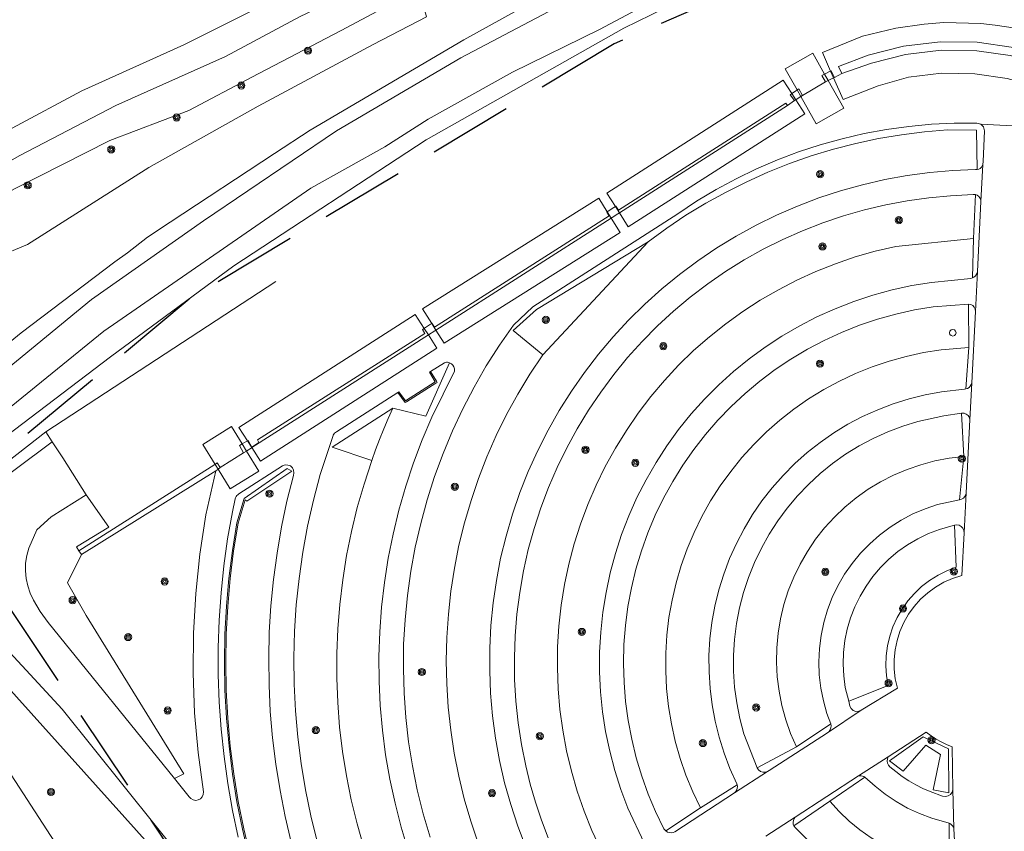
# Model space of a CAD drawing. Header units: metres. Extents: x 89872 to 94585, y 463299 to 469000.
# Tile 29 of 230: x 91009 to 91084, y 464394 to 464456. Entities that reach past the tile are written whole.
import ezdxf

# ---------------------------------------------------------------- set-up
doc = ezdxf.new("R2010")
doc.units = ezdxf.units.M
doc.linetypes.add('HIDDEN', pattern=[9.525, 6.35, -3.175])
doc.layers.get('0').update_dxf_attribs({"linetype": 'CONTINUOUS'})
for name, color, linetype, lineweight in [('B-WE-GR-BEPLANTING_CULTUUR-G', 251, 'CONTINUOUS', 13), ('B-WE-GR-BOOM-S', 251, 'CONTINUOUS', 13), ('B-WE-GR-HAAG-G', 251, 'CONTINUOUS', 13), ('B-WE-IE-TERREINAFSCHEIDING-G', 251, 'CONTINUOUS', 13), ('B-WE-IE-TERREINAFSCHEIDING_KUNSTMATIG_HEKWERK-G', 251, 'CONTINUOUS', 13), ('B-WE-OG-TOPOGRAFIE_BEBOUWING_LUIFEL-GV', 251, 'CONTINUOUS', 13), ('B-WE-OG-TOPOGRAFIE_WATER-GV', 251, 'CONTINUOUS', 13), ('B-WE-VH-VERHARDING-GV', 251, 'CONTINUOUS', 13), ('Percelen', 10, 'HIDDEN', 25)]:
    doc.layers.add(name, color=color, linetype=linetype, lineweight=lineweight)

# ---------------------------------------------------------------- blocks, each defined once
blk = doc.blocks.new('Q_BOOM')
for radius in [0.27, 0.18, 0.09]:
    blk.add_circle((0, 0), radius)

msp = doc.modelspace()

# ---------------------------------------------------------------- linework, layer by layer
at = {"layer": 'B-WE-GR-BEPLANTING_CULTUUR-G'}
for p, q in [((91081.577, 464442.398), (91081.426, 464439.085)), ((91056.817, 464438.819), (91048.85, 464430.271)), ((91081.426, 464439.085), (91081.347, 464436.088)), ((91081.043, 464434.105), (91081.072, 464430.822)), ((91081.072, 464430.822), (91080.848, 464427.692)), ((91080.527, 464425.86), (91080.692, 464422.571)), ((91002.557, 464417.712), (91011.285, 464424.445)), ((91011.285, 464424.445), (91011.772, 464423.699)), ((91080.692, 464422.571), (91080.37, 464419.307)), ((91024.132, 464421.507), (91013.992, 464415.154)), ((91024.248, 464422.091), (91024.083, 464421.987)), ((91024.248, 464422.091), (91024.463, 464421.753)), ((91014.326, 464419.677), (91016.044, 464417.245)), ((91013.992, 464415.154), (91013.789, 464415.454)), ((91068.03, 464400.615), (91070.637, 464402.353)), ((91065.076, 464399.019), (91068.03, 464400.615)), ((91060.775, 464395.997), (91063.554, 464397.739)), ((91070.566, 464396.493), (91073.22, 464398.315)), ((91067.851, 464394.631), (91070.566, 464396.493)), ((91058.157, 464394.249), (91060.775, 464395.997)), ((91079.59, 464391.637), (91079.582, 464394.838))]:
    msp.add_line(p, q, dxfattribs=at)
for points in [[(90929.475, 464373.428), (90934.879, 464380.321), (90937.834, 464383.627), (90940.485, 464386.87), (90943.708, 464390.052), (90948.108, 464395.092), (90953.889, 464400.801), (90960.887, 464407.432), (90966.705, 464412.497), (90971.716, 464417.167), (90977.32, 464421.136), (90982.06, 464425.343), (90986.378, 464429.145), (90991.794, 464433.369), (90997.752, 464437.318), (91003.291, 464439.629), (91008.91, 464442.844), (91016.127, 464446.501), (91022.095, 464448.761), (91026.853, 464451.294), (91033.609, 464454.816), (91039.477, 464457.961), (91040.077, 464455.855)], [(91007.59, 464437.672), (91009.899, 464438.621), (91019.065, 464444.441), (91027.347, 464449.096), (91036.035, 464453.756), (91040.077, 464455.855)], [(91081.705, 464444.292), (91081.66, 464447.267), (91079.461, 464447.297), (91077.715, 464447.149), (91075.977, 464446.928), (91074.25, 464446.633), (91072.536, 464446.267), (91070.84, 464445.828), (91069.163, 464445.319), (91067.51, 464444.739), (91065.882, 464444.09), (91064.283, 464443.373), (91062.716, 464442.59), (91061.183, 464441.741), (91059.687, 464440.829), (91058.231, 464439.854), (91056.817, 464438.819)], [(91056.817, 464438.819), (91048.374, 464433.703), (91046.612, 464432.122), (91048.85, 464430.271)], [(91081.426, 464439.085), (91075.542, 464438.478), (91074.002, 464438.116), (91072.482, 464437.679), (91070.984, 464437.168), (91069.514, 464436.584), (91068.075, 464435.928), (91066.669, 464435.203), (91065.301, 464434.409), (91063.973, 464433.548), (91062.689, 464432.624), (91061.453, 464431.637), (91060.266, 464430.591), (91059.132, 464429.488), (91058.054, 464428.33), (91057.034, 464427.121), (91056.075, 464425.863), (91055.179, 464424.56), (91054.348, 464423.213), (91053.584, 464421.828), (91052.889, 464420.407), (91052.265, 464418.953), (91051.713, 464417.471), (91051.235, 464415.963), (91050.831, 464414.433), (91050.503, 464412.886), (91050.252, 464411.324), (91050.078, 464409.751), (91049.981, 464408.172), (91049.962, 464406.591), (91050.021, 464405.01), (91050.157, 464403.434), (91050.371, 464401.866), (91050.661, 464400.311), (91051.028, 464398.772), (91051.47, 464397.253), (91051.986, 464395.758), (91052.575, 464394.29), (91053.236, 464392.852)], [(91079.6, 464431.948), (91079.633, 464431.822), (91079.725, 464431.73), (91079.851, 464431.696), (91079.977, 464431.73), (91080.069, 464431.822), (91080.102, 464431.948), (91080.068, 464432.074), (91079.977, 464432.165), (91079.851, 464432.199), (91079.726, 464432.165), (91079.634, 464432.074), (91079.6, 464431.948)], [(91081.072, 464430.822), (91078.983, 464430.658), (91077.652, 464430.445), (91076.335, 464430.158), (91075.037, 464429.797), (91073.76, 464429.364), (91072.511, 464428.859), (91071.291, 464428.285), (91070.106, 464427.644), (91068.958, 464426.937), (91067.853, 464426.166), (91066.792, 464425.334), (91065.78, 464424.444), (91064.819, 464423.499), (91063.914, 464422.501), (91063.065, 464421.453), (91062.278, 464420.36), (91061.552, 464419.223), (91060.892, 464418.048), (91060.299, 464416.838), (91059.775, 464415.596), (91059.322, 464414.327), (91058.941, 464413.034), (91058.633, 464411.722), (91058.399, 464410.395), (91058.241, 464409.056), (91058.158, 464407.711), (91058.151, 464406.363), (91058.219, 464405.017), (91058.364, 464403.677), (91058.583, 464402.347), (91058.877, 464401.032), (91059.244, 464399.735), (91059.684, 464398.461), (91060.195, 464397.214), (91060.775, 464395.997)], [(91041.814, 464429.676), (91040.018, 464425.631), (91037.524, 464426.234)], [(91048.85, 464430.271), (91047.874, 464428.806), (91046.963, 464427.301), (91046.119, 464425.757), (91045.342, 464424.178), (91044.634, 464422.567), (91043.997, 464420.927), (91043.433, 464419.26), (91042.941, 464417.57), (91042.523, 464415.861), (91042.179, 464414.135), (91041.911, 464412.396), (91041.719, 464410.647), (91041.603, 464408.891), (91041.563, 464407.132), (91041.6, 464405.372), (91041.714, 464403.616), (91041.903, 464401.867), (91042.169, 464400.127), (91042.509, 464398.401), (91042.925, 464396.691), (91043.414, 464395), (91043.977, 464393.333)], [(91037.524, 464426.234), (91032.938, 464423.296), (91035.924, 464422.268)], [(91037.524, 464426.234), (91037.175, 464425.453), (91036.841, 464424.665), (91036.521, 464423.872), (91036.215, 464423.073), (91035.924, 464422.268)], [(91011.772, 464423.699), (91012.577, 464422.468), (91014.326, 464419.677)], [(91035.924, 464422.268), (91035.342, 464420.5), (91034.831, 464418.711), (91034.391, 464416.903), (91034.023, 464415.078), (91033.728, 464413.241), (91033.506, 464411.393), (91033.357, 464409.538), (91033.282, 464407.679), (91033.281, 464405.818), (91033.353, 464403.958), (91033.499, 464402.103), (91033.719, 464400.255), (91034.012, 464398.417), (91034.377, 464396.592), (91034.815, 464394.784), (91035.324, 464392.993), (91035.903, 464391.225), (91036.552, 464389.481), (91037.27, 464387.764), (91038.055, 464386.077), (91038.907, 464384.422), (91039.302, 464383.341)], [(91068.03, 464400.615), (91067.59, 464401.627), (91067.223, 464402.668), (91066.932, 464403.732), (91066.719, 464404.814), (91066.583, 464405.909), (91066.526, 464407.011), (91066.549, 464408.115), (91066.651, 464409.213), (91066.831, 464410.302), (91067.089, 464411.375), (91067.423, 464412.426), (91067.832, 464413.451), (91068.313, 464414.444), (91068.864, 464415.4), (91069.483, 464416.314), (91070.165, 464417.181), (91070.908, 464417.997), (91071.707, 464418.757), (91072.559, 464419.458), (91073.459, 464420.097), (91074.403, 464420.669), (91075.385, 464421.172), (91076.4, 464421.603), (91077.444, 464421.96), (91078.511, 464422.241), (91079.596, 464422.445), (91080.692, 464422.571)], [(91024.083, 464421.987), (91024.053, 464421.968), (91013.789, 464415.454)], [(91016.044, 464417.245), (91013.602, 464415.748), (91013.789, 464415.454)], [(91071.988, 464404.065), (91074.981, 464405.246), (91074.856, 464405.991), (91074.805, 464406.744), (91074.828, 464407.499), (91074.925, 464408.247), (91075.095, 464408.983), (91075.335, 464409.699), (91075.645, 464410.387), (91076.021, 464411.042), (91076.459, 464411.657), (91076.955, 464412.226), (91077.505, 464412.744), (91078.102, 464413.205), (91078.742, 464413.606), (91079.418, 464413.942), (91080.124, 464414.21), (91079.983, 464417.398)], [(91021.012, 464398.215), (91021.725, 464398.581), (91014.328, 464410.562), (91012.915, 464413.02), (91013.992, 464415.154)], [(91077.825, 464400.747), (91076.112, 464398.76), (91075.068, 464399.566), (91077.62, 464401.379), (91079.542, 464400.454), (91079.557, 464397.131), (91078.381, 464397.365), (91078.924, 464400.042), (91077.825, 464400.747)], [(91070.566, 464396.493), (91071.266, 464395.718), (91072.021, 464394.998), (91072.828, 464394.336), (91073.683, 464393.736), (91074.579, 464393.201), (91075.513, 464392.735), (91076.479, 464392.339), (91077.472, 464392.017), (91078.486, 464391.769), (91079.59, 464391.637)]]:
    msp.add_lwpolyline(points, dxfattribs=at)
at = {"layer": 'B-WE-GR-HAAG-G'}
for points in [[(91026.731, 464392.354), (91026.246, 464394.413), (91025.834, 464396.489), (91025.497, 464398.577), (91025.233, 464400.676), (91025.044, 464402.784), (91024.93, 464404.896), (91024.891, 464407.012), (91024.927, 464409.127), (91025.037, 464411.24), (91025.223, 464413.347), (91025.483, 464415.447), (91025.818, 464417.536), (91026.366, 464419.308), (91026.469, 464419.193), (91029.882, 464421.471), (91029.52, 464421.679), (91026.288, 464419.395), (91025.721, 464417.56)], [(91025.721, 464417.56), (91025.385, 464415.466), (91025.124, 464413.361), (91024.938, 464411.248), (91024.827, 464409.13), (91024.791, 464407.01), (91024.83, 464404.889), (91024.944, 464402.772), (91025.134, 464400.659), (91025.398, 464398.555), (91025.737, 464396.461), (91026.151, 464394.381), (91026.637, 464392.317)]]:
    msp.add_lwpolyline(points, dxfattribs=at)
at = {"layer": 'B-WE-IE-TERREINAFSCHEIDING-G'}
for p, q in [((91070.624, 464451.747), (91070.547, 464451.71)), ((91067.961, 464450.223), (91067.69, 464450.037)), ((91068.091, 464450.313), (91067.961, 464450.223)), ((91040.814, 464428.277), (91040.369, 464429.003))]:
    msp.add_line(p, q, dxfattribs=at)
for points in [[(91095.498, 464446.459), (91095.952, 464446.885), (91094.237, 464448.598), (91092.03, 464450.317), (91089.544, 464451.767), (91086.981, 464452.834), (91084.449, 464453.537), (91081.695, 464453.93), (91078.907, 464453.967), (91076.121, 464453.641), (91073.451, 464452.954), (91071.216, 464452.091), (91071.46, 464451.55)], [(91070.165, 464451.522), (91069.952, 464451.418), (91070.234, 464450.925)], [(91070.547, 464451.71), (91070.204, 464451.541), (91070.165, 464451.522)], [(91070.906, 464451.261), (91070.654, 464451.762), (91070.624, 464451.747)], [(91067.69, 464450.037), (91067.675, 464450.026), (91067.572, 464449.955), (91067.889, 464449.513)], [(91068.498, 464449.903), (91068.208, 464450.394), (91068.091, 464450.313)], [(91067.357, 464449.139), (91067.236, 464449.311), (91054.582, 464441.23), (91054.394, 464441.525), (91054.344, 464441.492)], [(91053.735, 464441.086), (91053.709, 464441.068), (91053.881, 464440.787), (91040.668, 464432.367), (91040.48, 464432.663), (91040.462, 464432.651)], [(91054.344, 464441.492), (91054.238, 464441.421), (91053.807, 464441.134), (91053.735, 464441.086)], [(91040.462, 464432.651), (91040.365, 464432.586), (91039.912, 464432.285), (91039.895, 464432.274)], [(91039.895, 464432.274), (91039.764, 464432.186), (91039.939, 464431.899), (91027.28, 464423.836), (91027.391, 464423.64), (91026.855, 464423.298), (91026.572, 464423.792), (91026.533, 464423.77)], [(91037.889, 464427.418), (91038.458, 464426.656), (91038.543, 464426.71), (91040.782, 464428.138), (91040.866, 464428.192), (91040.814, 464428.277)], [(91026.533, 464423.77), (91026.47, 464423.734), (91026.126, 464423.537)], [(91026.126, 464423.537), (91026.124, 464423.536), (91025.921, 464423.42), (91026.223, 464422.848)]]:
    msp.add_lwpolyline(points, dxfattribs=at)
at = {"layer": 'B-WE-IE-TERREINAFSCHEIDING_KUNSTMATIG_HEKWERK-G'}
msp.add_line((91011.285, 464424.445), (91028.675, 464435.816), dxfattribs=at)
at = {"layer": 'B-WE-OG-TOPOGRAFIE_BEBOUWING_LUIFEL-GV'}
for p, q in [((91070.444, 464451.03), (91070.165, 464451.522)), ((91070.624, 464451.747), (91070.851, 464451.233)), ((91070.851, 464451.233), (91071.576, 464449.588)), ((91067.986, 464449.575), (91067.69, 464450.037)), ((91068.091, 464450.313), (91068.37, 464449.821)), ((91068.37, 464449.821), (91069.541, 464447.758)), ((91054.029, 464440.619), (91053.735, 464441.086)), ((91054.344, 464441.492), (91054.649, 464441.015)), ((91054.649, 464441.015), (91055.325, 464439.962)), ((91040.462, 464432.651), (91040.778, 464432.148)), ((91040.209, 464431.785), (91039.895, 464432.274)), ((91040.778, 464432.148), (91041.403, 464431.155)), ((91026.533, 464423.77), (91026.865, 464423.253)), ((91026.461, 464422.996), (91026.126, 464423.537)), ((91026.865, 464423.253), (91027.521, 464422.23)), ((91024.083, 464421.987), (91024.307, 464421.623)), ((91024.307, 464421.623), (91025.224, 464420.14))]:
    msp.add_line(p, q, dxfattribs=at)
for points in [[(91096.383, 464446.308), (91097.492, 464447.259), (91096.045, 464448.903), (91094.549, 464450.257), (91093.103, 464451.324), (91091.105, 464452.612), (91088.15, 464453.947), (91087.511, 464454.218), (91085.619, 464454.743), (91084.592, 464454.997), (91083.055, 464455.221), (91081.98, 464455.344), (91079.175, 464455.411), (91077.687, 464455.295), (91075.544, 464454.991), (91073.026, 464454.374), (91070.008, 464453.145), (91070.624, 464451.747)], [(91070.165, 464451.522), (91069.275, 464453.09), (91067.188, 464451.905), (91068.091, 464450.313)], [(91071.576, 464449.588), (91074.22, 464450.637), (91076.522, 464451.287), (91079, 464451.586), (91081.527, 464451.545), (91083.961, 464451.176), (91086.11, 464450.597), (91088.358, 464449.624), (91090.329, 464448.465), (91091.063, 464447.944), (91092.52, 464446.853), (91094.489, 464444.685), (91096.383, 464446.308)], [(91067.69, 464450.037), (91067.037, 464451.056), (91053.696, 464442.502), (91054.344, 464441.492)], [(91069.541, 464447.758), (91071.628, 464448.943), (91070.444, 464451.03)], [(91055.325, 464439.962), (91068.665, 464448.516), (91067.986, 464449.575)], [(91053.735, 464441.086), (91053.086, 464442.117), (91039.774, 464433.745), (91040.462, 464432.651)], [(91041.403, 464431.155), (91054.715, 464439.528), (91054.029, 464440.619)], [(91039.895, 464432.274), (91039.219, 464433.328), (91025.888, 464424.776), (91026.533, 464423.77)], [(91027.521, 464422.23), (91040.852, 464430.781), (91040.209, 464431.785)], [(91026.126, 464423.537), (91025.321, 464424.84), (91023.149, 464423.497), (91024.083, 464421.987)], [(91025.224, 464420.14), (91027.396, 464421.483), (91026.461, 464422.996)]]:
    msp.add_lwpolyline(points, dxfattribs=at)
at = {"layer": 'B-WE-OG-TOPOGRAFIE_WATER-GV'}
for points in [[(90924.502, 464309.094), (90929.007, 464316.689), (90936.093, 464328.104), (90944.826, 464341.82), (90957.888, 464362.301), (90959.758, 464365.203), (90964.804, 464373.622), (90970.976, 464383.721), (90977.371, 464393.875), (90982.864, 464402.104), (90989.68, 464411.211), (90995.197, 464417.817), (91000.562, 464423.122), (91007.941, 464428.869), (91014.736, 464434.466), (91023.211, 464440.412), (91033.266, 464447.233), (91042.674, 464452.735), (91052.572, 464458.002), (91061.494, 464462.201), (91072.813, 464467.374), (91082.828, 464471.563), (91093.408, 464476.006)], [(91085.215, 464474.477), (91079.307, 464472.071), (91071.264, 464468.262), (91070.092, 464467.78), (91052.699, 464459.549), (91042.885, 464454.099), (91031.259, 464447.267), (91028.563, 464445.495), (91020.691, 464440.322), (91018.961, 464439.185), (91017.453, 464438)], [(91088.81, 464469.61), (91088.25, 464470.09), (91087.952, 464470.124), (91087.449, 464470.086), (91086.83, 464469.93), (91083.12, 464468.77), (91074.39, 464465.1), (91058.78, 464457.92), (91053.15, 464454.88), (91046.57, 464451.65), (91040.18, 464448.1), (91036.91, 464446.02), (91031.33, 464442.89), (91015.67, 464432.06), (91008.66, 464426.37), (91003.97, 464421.84), (91001.602, 464418.158), (91000.423, 464415.73), (91000.12, 464413.793), (91000.053, 464412.868)], [(91002.557, 464417.712), (91003.757, 464419.357), (91004.283, 464420.304), (91004.842, 464421.124), (91005.638, 464422.052), (91006.461, 464422.748), (91016.179, 464430.13), (91025.506, 464437.016), (91040.038, 464446.533), (91054.978, 464454.997), (91066.349, 464460.57), (91078.659, 464465.806), (91085.93, 464468.584), (91086.777, 464468.734), (91087.425, 464468.731), (91088.082, 464468.539), (91088.598, 464468.148)], [(91017.453, 464438), (91016.502, 464437.318), (91009.414, 464431.93), (91002.519, 464426.317), (90997.427, 464421.703), (90996.623, 464420.974), (90991.237, 464415.429), (90986.883, 464410.161), (90981.292, 464402.698), (90977.109, 464396.286), (90971.313, 464386.573), (90965.831, 464378.261), (90963.013, 464373.294), (90956.291, 464362.657)], [(91021.251, 464390.83), (91003.951, 464410.077), (91003.483, 464410.413), (91003.058, 464410.802), (91002.682, 464411.238), (91002.36, 464411.716), (91002.096, 464412.228), (91001.896, 464412.768), (91001.76, 464413.328), (91001.691, 464413.9), (91001.691, 464414.476), (91001.758, 464415.048), (91001.893, 464415.608), (91002.557, 464417.712)], [(91000.053, 464412.868), (91000.243, 464412.017), (91000.881, 464410.479), (91025.403, 464372.673)]]:
    msp.add_lwpolyline(points, dxfattribs=at)
at = {"layer": 'B-WE-VH-VERHARDING-GV'}
for p, q in [((91070.851, 464451.233), (91070.906, 464451.261)), ((91070.906, 464451.261), (91071.46, 464451.55)), ((91068.498, 464449.903), (91070.234, 464450.925)), ((91070.234, 464450.925), (91070.444, 464451.03)), ((91068.37, 464449.821), (91068.498, 464449.903)), ((91054.649, 464441.015), (91067.357, 464449.139)), ((91067.357, 464449.139), (91067.889, 464449.513)), ((91067.889, 464449.513), (91067.986, 464449.575)), ((91081.99, 464441.873), (91082.134, 464444.68)), ((91081.716, 464436.568), (91081.99, 464441.873)), ((91040.778, 464432.148), (91054.029, 464440.619)), ((91081.582, 464433.549), (91081.716, 464436.568)), ((91081.299, 464428.15), (91081.582, 464433.549)), ((91026.865, 464423.253), (91040.209, 464431.785)), ((91081.157, 464425.343), (91081.299, 464428.15)), ((91080.878, 464419.833), (91081.157, 464425.343)), ((91026.223, 464422.848), (91026.461, 464422.996)), ((91024.463, 464421.753), (91026.223, 464422.848)), ((91024.307, 464421.623), (91024.463, 464421.753)), ((91080.725, 464416.81), (91080.878, 464419.833)), ((91070.39, 464401.67), (91072.938, 464403.379)), ((91074.979, 464399.856), (91072.742, 464398.407)), ((91063.366, 464397.135), (91065.859, 464398.745)), ((91072.742, 464398.407), (91067.94, 464395.296)), ((91058.849, 464394.192), (91063.366, 464397.135)), ((91079.943, 464394.443), (91079.875, 464397.393)), ((91067.94, 464395.296), (91065.72, 464393.857)), ((91080.257, 464388.838), (91079.943, 464394.443))]:
    msp.add_line(p, q, dxfattribs=at)
for points in [[(91008.733, 464447.435), (91014.012, 464450.255), (91021.721, 464453.73), (91028.418, 464457.08), (91034.51, 464460.396), (91041.26, 464464.478), (91049.88, 464469.41), (91059.581, 464475.003), (91070.871, 464481.444), (91080.086, 464486.991), (91085.062, 464490.15), (91090.038, 464493.758), (91095.87, 464498.255), (91100.242, 464501.627), (91104.388, 464505.141), (91108.006, 464508.058), (91110.439, 464510.281), (91112.518, 464512.716), (91115.498, 464516.037), (91117.979, 464519.408), (91120.826, 464523.339), (91123.34, 464527.205), (91125.344, 464530.585)], [(91085.568, 464486.938), (91079.543, 464483.153), (91074.131, 464480.075), (91066.801, 464475.499), (91060.644, 464471.953), (91053.917, 464468.099), (91046.925, 464463.873), (91038.351, 464459.64), (91030.511, 464455.861), (91024.869, 464452.852), (91016.585, 464449.141), (91009.305, 464445.361), (91003.241, 464441.91), (90996.108, 464438.533), (90986.694, 464432.874), (90977.381, 464425.931), (90969.669, 464419.88), (90965.179, 464415.454), (90958.575, 464408.967), (90951.276, 464401.901), (90944.962, 464395.207), (90939.935, 464388.888), (90935.771, 464383.806), (90927.867, 464373.489)], [(91071.46, 464451.55), (91073.704, 464452.345), (91076.294, 464452.995), (91078.981, 464453.318), (91081.684, 464453.269), (91084.21, 464452.916), (91086.98, 464452.132), (91089.179, 464451.194), (91091.668, 464449.777), (91093.796, 464448.109), (91095.498, 464446.459)], [(91070.444, 464451.03), (91070.49, 464451.053), (91070.78, 464451.198), (91070.851, 464451.233)], [(91067.986, 464449.575), (91068.243, 464449.74), (91068.37, 464449.821)], [(91081.972, 464447.726), (91081.689, 464447.809), (91079.972, 464447.803), (91078.257, 464447.719), (91076.548, 464447.559), (91074.847, 464447.323), (91073.159, 464447.011), (91071.486, 464446.624), (91069.832, 464446.162), (91068.201, 464445.627), (91066.595, 464445.019), (91065.018, 464444.34), (91063.473, 464443.592), (91061.963, 464442.775), (91060.491, 464441.891), (91059.06, 464440.942), (91048.095, 464433.909), (91046.633, 464432.526), (91045.578, 464431.005), (91044.589, 464429.441), (91043.666, 464427.837), (91042.813, 464426.195), (91042.03, 464424.518), (91041.319, 464422.809), (91040.681, 464421.072), (91040.117, 464419.309), (91039.628, 464417.524), (91039.215, 464415.72), (91038.88, 464413.9), (91038.621, 464412.067), (91038.441, 464410.225), (91038.339, 464408.378), (91038.315, 464406.527), (91038.37, 464404.677), (91038.503, 464402.831), (91038.715, 464400.993), (91039.004, 464399.165), (91039.37, 464397.35), (91039.813, 464395.554), (91040.332, 464393.777)], [(91082.134, 464444.68), (91082.145, 464444.891), (91082.247, 464447.221), (91082.169, 464447.514), (91081.972, 464447.726)], [(91081.972, 464447.726), (91086.302, 464447.5)], [(91081.705, 464444.292), (91081.823, 464444.324), (91081.93, 464444.383), (91082.021, 464444.465), (91082.09, 464444.566), (91082.134, 464444.68)], [(91047.573, 464393.017), (91046.966, 464394.62), (91046.433, 464396.248), (91045.975, 464397.9), (91045.593, 464399.571), (91045.289, 464401.257), (91045.062, 464402.956), (91044.914, 464404.664), (91044.844, 464406.376), (91044.853, 464408.09), (91044.94, 464409.802), (91045.107, 464411.507), (91045.351, 464413.204), (91045.673, 464414.887), (91046.082, 464416.564), (91046.567, 464418.22), (91047.128, 464419.852), (91047.764, 464421.456), (91048.474, 464423.029), (91049.255, 464424.568), (91050.106, 464426.069), (91051.025, 464427.53), (91052.011, 464428.946), (91053.061, 464430.316), (91054.173, 464431.636), (91055.344, 464432.903), (91056.573, 464434.115), (91057.856, 464435.268), (91059.192, 464436.362), (91060.576, 464437.393), (91062.006, 464438.358), (91063.479, 464439.257), (91064.992, 464440.087), (91066.542, 464440.846), (91068.125, 464441.534), (91069.738, 464442.147), (91071.378, 464442.685), (91073.04, 464443.148), (91074.723, 464443.533), (91076.421, 464443.84), (91078.131, 464444.068), (91079.851, 464444.218), (91081.575, 464444.288), (91081.705, 464444.292)], [(91081.577, 464442.398), (91081.409, 464442.414), (91079.698, 464442.313), (91078.055, 464442.161), (91076.421, 464441.932), (91074.799, 464441.628), (91073.193, 464441.248), (91071.606, 464440.794), (91070.043, 464440.267), (91068.505, 464439.668), (91066.998, 464438.997), (91065.523, 464438.257), (91064.084, 464437.45), (91062.684, 464436.576), (91061.326, 464435.638), (91060.014, 464434.638), (91058.75, 464433.577), (91057.536, 464432.459), (91056.375, 464431.286), (91055.271, 464430.06), (91054.225, 464428.784), (91053.239, 464427.461), (91052.316, 464426.093), (91051.458, 464424.684), (91050.666, 464423.236), (91049.942, 464421.753), (91049.289, 464420.238), (91048.706, 464418.694), (91048.196, 464417.124), (91047.76, 464415.533), (91047.398, 464413.923), (91047.112, 464412.298), (91046.901, 464410.661), (91046.767, 464409.017), (91046.71, 464407.367), (91046.729, 464405.717), (91046.825, 464404.07), (91046.998, 464402.429), (91047.247, 464400.798), (91047.572, 464399.18), (91047.908, 464397.793), (91048.303, 464396.421), (91048.757, 464395.067), (91049.269, 464393.735)], [(91081.99, 464441.873), (91081.97, 464442.015), (91081.914, 464442.147), (91081.825, 464442.259), (91081.71, 464442.345), (91081.577, 464442.398)], [(91054.029, 464440.619), (91054.104, 464440.667), (91054.541, 464440.946), (91054.649, 464441.015)], [(91081.347, 464436.088), (91081.461, 464436.145), (91081.56, 464436.226), (91081.638, 464436.327), (91081.691, 464436.443), (91081.716, 464436.568)], [(91056.512, 464393.347), (91055.297, 464395.962), (91054.762, 464397.377), (91054.302, 464398.818), (91053.917, 464400.281), (91053.609, 464401.763), (91053.378, 464403.258), (91053.225, 464404.763), (91053.151, 464406.274), (91053.156, 464407.787), (91053.239, 464409.297), (91053.4, 464410.801), (91053.64, 464412.295), (91053.956, 464413.775), (91054.35, 464415.235), (91054.818, 464416.674), (91055.361, 464418.086), (91055.977, 464419.468), (91056.664, 464420.816), (91057.419, 464422.126), (91058.242, 464423.396), (91059.13, 464424.621), (91060.08, 464425.798), (91061.091, 464426.924), (91062.158, 464427.996), (91063.28, 464429.011), (91064.453, 464429.967), (91065.674, 464430.86), (91066.94, 464431.688), (91068.247, 464432.45), (91069.592, 464433.142), (91070.971, 464433.764), (91072.381, 464434.313), (91073.817, 464434.788), (91075.276, 464435.188), (91076.754, 464435.511), (91078.247, 464435.757), (91081.217, 464436.059), (91081.347, 464436.088)], [(91081.043, 464434.105), (91078.388, 464433.91), (91076.964, 464433.671), (91075.555, 464433.357), (91074.164, 464432.968), (91072.796, 464432.507), (91071.454, 464431.973), (91070.143, 464431.369), (91068.865, 464430.697), (91067.625, 464429.957), (91066.426, 464429.153), (91065.271, 464428.286), (91064.164, 464427.36), (91063.107, 464426.376), (91062.104, 464425.337), (91061.158, 464424.247), (91060.271, 464423.107), (91059.445, 464421.923), (91058.684, 464420.696), (91057.988, 464419.431), (91057.361, 464418.131), (91056.803, 464416.799), (91056.317, 464415.439), (91055.903, 464414.056), (91055.564, 464412.652), (91055.299, 464411.233), (91055.11, 464409.802), (91054.998, 464408.362), (91054.961, 464406.919), (91055.002, 464405.475), (91055.118, 464404.036), (91055.311, 464402.605), (91055.58, 464401.187), (91055.923, 464399.784), (91056.341, 464398.402), (91056.831, 464397.044), (91057.392, 464395.714), (91058.023, 464394.415), (91058.157, 464394.249)], [(91081.582, 464433.549), (91081.557, 464433.718), (91081.482, 464433.872), (91081.363, 464433.995), (91081.211, 464434.075), (91081.043, 464434.105)], [(91040.209, 464431.785), (91040.225, 464431.795), (91040.686, 464432.089), (91040.778, 464432.148)], [(91038.692, 464392.759), (91038.152, 464394.546), (91037.686, 464396.354), (91037.294, 464398.179), (91036.977, 464400.018), (91036.736, 464401.869), (91036.57, 464403.729), (91036.48, 464405.593), (91036.466, 464407.46), (91036.529, 464409.326), (91036.668, 464411.187), (91036.882, 464413.042), (91037.173, 464414.886), (91037.538, 464416.716), (91037.977, 464418.531), (91038.491, 464420.325), (91039.077, 464422.098), (91039.735, 464423.844), (91040.464, 464425.563), (91042.174, 464429.048), (91042.18, 464429.205), (91042.143, 464429.357), (91042.065, 464429.493), (91041.953, 464429.602), (91041.814, 464429.676)], [(91041.814, 464429.676), (91041.736, 464429.698), (91041.655, 464429.709), (91041.574, 464429.708), (91041.494, 464429.696), (91041.416, 464429.672), (91040.369, 464429.003)], [(91040.369, 464429.003), (91040.284, 464428.951), (91040.729, 464428.223), (91038.483, 464426.79), (91037.969, 464427.478), (91037.889, 464427.418)], [(91080.848, 464427.692), (91080.976, 464427.737), (91081.09, 464427.81), (91081.185, 464427.906), (91081.256, 464428.022), (91081.299, 464428.15)], [(91037.889, 464427.418), (91033.255, 464424.442), (91033.177, 464424.396), (91033.109, 464424.337), (91033.052, 464424.267), (91033.009, 464424.188), (91032.981, 464424.102), (91032.029, 464421.218), (91031.516, 464419.277), (91031.079, 464417.319), (91030.717, 464415.345), (91030.431, 464413.358), (91030.221, 464411.362), (91030.089, 464409.359), (91030.033, 464407.353), (91030.055, 464405.346), (91030.153, 464403.341), (91030.329, 464401.342), (91030.581, 464399.351), (91030.91, 464397.371), (91031.314, 464395.405), (91031.794, 464393.456)], [(91063.554, 464397.739), (91063.527, 464397.821), (91063.011, 464398.964), (91062.565, 464400.136), (91062.19, 464401.333), (91061.888, 464402.55), (91061.66, 464403.783), (91061.506, 464405.028), (91061.428, 464406.279), (91061.426, 464407.533), (91061.499, 464408.785), (91061.648, 464410.03), (91061.872, 464411.264), (91062.169, 464412.483), (91062.54, 464413.681), (91062.982, 464414.854), (91063.494, 464415.999), (91064.074, 464417.111), (91064.72, 464418.186), (91065.429, 464419.22), (91066.2, 464420.209), (91067.029, 464421.15), (91067.913, 464422.039), (91068.849, 464422.873), (91069.834, 464423.65), (91070.864, 464424.365), (91071.935, 464425.017), (91073.044, 464425.604), (91074.186, 464426.122), (91075.357, 464426.571), (91076.553, 464426.948), (91077.769, 464427.253), (91079.002, 464427.483), (91080.736, 464427.679), (91080.848, 464427.692)], [(91080.527, 464425.86), (91079.177, 464425.654), (91077.225, 464425.224), (91076.073, 464424.87), (91074.945, 464424.443), (91073.847, 464423.945), (91072.783, 464423.379), (91071.757, 464422.746), (91070.773, 464422.048), (91069.836, 464421.29), (91068.949, 464420.474), (91068.115, 464419.602), (91067.339, 464418.68), (91066.623, 464417.71), (91065.971, 464416.696), (91065.384, 464415.643), (91064.865, 464414.554), (91064.417, 464413.435), (91064.041, 464412.29), (91063.739, 464411.122), (91063.511, 464409.939), (91063.359, 464408.742), (91063.284, 464407.539), (91063.285, 464406.334), (91063.364, 464405.13), (91063.518, 464403.935), (91063.749, 464402.751), (91064.054, 464401.585), (91065.076, 464399.019)], [(91081.157, 464425.343), (91081.115, 464425.52), (91081.019, 464425.674), (91080.879, 464425.789), (91080.709, 464425.854), (91080.527, 464425.86)], [(91022.121, 464391.417), (91021.894, 464391.768), (91012.522, 464403.459), (91006.418, 464410.058), (91005.954, 464410.618), (91005.549, 464411.222), (91005.207, 464411.863), (91004.93, 464412.535), (91004.721, 464413.231), (91004.584, 464413.945), (91004.519, 464414.669), (91004.526, 464415.396), (91004.607, 464416.119), (91004.759, 464416.83), (91004.981, 464417.522), (91005.272, 464418.188), (91005.628, 464418.822), (91006.045, 464419.417), (91011.772, 464423.699)], [(91026.461, 464422.996), (91026.47, 464423.002), (91026.803, 464423.214), (91026.865, 464423.253)], [(91021.012, 464398.215), (91022.128, 464396.838), (91022.257, 464396.692), (91022.426, 464396.597), (91022.618, 464396.564), (91022.81, 464396.596), (91022.98, 464396.69), (91023.11, 464396.835), (91023.184, 464397.015), (91023.194, 464397.209), (91022.796, 464400.181), (91022.526, 464403.181), (91022.421, 464406.183), (91022.442, 464409.202), (91022.614, 464412.211), (91022.925, 464415.19), (91023.39, 464418.161), (91024.132, 464421.507)], [(91024.132, 464421.507), (91024.287, 464421.606), (91024.307, 464421.623)], [(91029.845, 464393.4), (91029.383, 464395.351), (91028.993, 464397.316), (91028.675, 464399.295), (91028.43, 464401.285), (91028.258, 464403.281), (91028.159, 464405.283), (91028.134, 464407.287), (91028.182, 464409.291), (91028.303, 464411.291), (91028.497, 464413.286), (91028.765, 464415.272), (91029.104, 464417.248), (91029.516, 464419.209), (91030, 464421.154), (91030.044, 464421.351), (91030.017, 464421.551), (91029.922, 464421.73), (91029.771, 464421.864), (91029.583, 464421.938), (91029.381, 464421.942), (91029.19, 464421.875), (91025.865, 464419.744), (91025.793, 464419.687), (91025.73, 464419.62), (91025.676, 464419.545), (91025.633, 464419.464), (91025.601, 464419.378), (91025.386, 464418.391), (91025.031, 464416.356), (91024.748, 464414.31), (91024.535, 464412.255), (91024.394, 464410.194), (91024.324, 464408.129), (91024.326, 464406.063), (91024.399, 464403.999), (91024.544, 464401.938), (91024.76, 464399.883), (91025.047, 464397.838), (91025.405, 464395.803), (91025.834, 464393.782)], [(91014.326, 464419.677), (91011.686, 464418.011), (91010.595, 464417.032), (91010.006, 464415.65), (91009.847, 464415.09), (91009.757, 464414.515), (91009.738, 464413.933), (91009.79, 464413.354), (91009.912, 464412.785), (91010.103, 464412.235), (91010.359, 464411.712), (91010.85, 464410.847), (91011.451, 464410.03), (91021.012, 464398.215)], [(91070.637, 464402.353), (91070.344, 464403.125), (91070.073, 464404.085), (91069.88, 464405.064), (91069.766, 464406.056), (91069.732, 464407.053), (91069.778, 464408.05), (91069.903, 464409.04), (91070.108, 464410.017), (91070.39, 464410.974), (91070.747, 464411.905), (91071.178, 464412.805), (91071.68, 464413.668), (91072.249, 464414.488), (91072.882, 464415.259), (91073.575, 464415.977), (91074.323, 464416.638), (91075.121, 464417.236), (91075.965, 464417.769), (91076.849, 464418.232), (91077.767, 464418.624), (91078.713, 464418.94), (91080.37, 464419.307)], [(91080.37, 464419.307), (91080.521, 464419.349), (91080.657, 464419.429), (91080.766, 464419.542), (91080.841, 464419.68), (91080.878, 464419.833)], [(91079.983, 464417.398), (91079.705, 464417.313), (91078.848, 464417.065), (91078.014, 464416.747), (91077.21, 464416.36), (91076.441, 464415.907), (91075.712, 464415.392), (91075.03, 464414.817), (91074.397, 464414.188), (91073.82, 464413.507), (91073.301, 464412.781), (91072.845, 464412.014), (91072.455, 464411.212), (91072.133, 464410.379), (91071.882, 464409.523), (91071.703, 464408.649), (91071.598, 464407.763), (91071.567, 464406.871), (91071.612, 464405.979), (91071.73, 464405.095), (91071.988, 464404.065)], [(91080.725, 464416.81), (91080.705, 464416.992), (91080.629, 464417.159), (91080.505, 464417.294), (91080.345, 464417.384), (91080.165, 464417.42), (91079.983, 464417.398)], [(91072.938, 464403.379), (91075.671, 464405.057), (91075.513, 464405.767), (91075.431, 464406.49), (91075.425, 464407.218), (91075.495, 464407.942), (91075.642, 464408.654), (91075.862, 464409.348), (91076.154, 464410.014), (91076.514, 464410.646), (91076.939, 464411.237), (91077.424, 464411.78), (91077.963, 464412.268), (91078.55, 464412.698), (91079.179, 464413.063), (91079.843, 464413.36), (91080.535, 464413.586), (91080.725, 464416.81)], [(91071.988, 464404.065), (91072.081, 464403.694), (91072.179, 464403.509), (91072.337, 464403.371), (91072.534, 464403.299), (91072.743, 464403.302), (91072.938, 464403.379)], [(91070.39, 464401.67), (91070.501, 464401.775), (91070.586, 464401.904), (91070.638, 464402.048), (91070.655, 464402.201), (91070.637, 464402.353)], [(91065.859, 464398.745), (91065.984, 464398.826), (91070.39, 464401.67)], [(91079.875, 464397.393), (91079.801, 464400.623), (91079.385, 464400.79), (91078.981, 464400.984), (91078.59, 464401.205), (91078.216, 464401.451), (91077.858, 464401.721), (91074.979, 464399.856)], [(91074.979, 464399.856), (91074.913, 464399.702), (91074.891, 464399.536), (91074.917, 464399.37), (91074.987, 464399.217), (91075.096, 464399.09), (91075.545, 464398.736), (91076.033, 464398.378), (91076.54, 464398.046), (91077.064, 464397.743), (91077.604, 464397.468), (91078.158, 464397.223), (91079.09, 464396.879), (91079.303, 464396.848), (91079.512, 464396.894), (91079.692, 464397.012), (91079.819, 464397.186), (91079.875, 464397.393)], [(91065.076, 464399.019), (91065.18, 464398.868), (91065.326, 464398.756), (91065.5, 464398.695), (91065.683, 464398.692), (91065.859, 464398.745)], [(91073.22, 464398.315), (91073.134, 464398.366), (91073.04, 464398.401), (91072.941, 464398.42), (91072.841, 464398.422), (91072.742, 464398.407)], [(91063.366, 464397.135), (91063.456, 464397.233), (91063.523, 464397.348), (91063.562, 464397.475), (91063.573, 464397.607), (91063.554, 464397.739)], [(91079.582, 464394.838), (91078.27, 464395.215), (91077.341, 464395.562), (91076.442, 464395.982), (91075.579, 464396.471), (91074.757, 464397.028), (91073.983, 464397.648), (91073.22, 464398.315)], [(91067.94, 464395.296), (91067.857, 464395.18), (91067.805, 464395.048), (91067.786, 464394.906), (91067.802, 464394.765), (91067.851, 464394.631)], [(91067.851, 464394.631), (91067.954, 464394.489), (91068.849, 464393.606), (91069.66, 464392.842), (91070.516, 464392.128), (91071.413, 464391.468), (91072.349, 464390.862), (91073.319, 464390.315), (91074.32, 464389.827), (91075.35, 464389.4), (91076.403, 464389.036), (91077.476, 464388.736), (91079.43, 464388.27)], [(91079.943, 464394.443), (91079.901, 464394.545), (91079.841, 464394.638), (91079.767, 464394.719), (91079.68, 464394.787), (91079.582, 464394.838)], [(91058.157, 464394.249), (91058.28, 464394.167), (91058.42, 464394.119), (91058.568, 464394.107), (91058.714, 464394.132), (91058.849, 464394.192)]]:
    msp.add_lwpolyline(points, dxfattribs=at)
at = {"layer": 'Percelen'}
msp.add_line((91003.384, 464418.853), (91070.474, 464318.085), dxfattribs=at)
msp.add_lwpolyline([(91089.822, 464469.286), (91054.248, 464453.797), (91022.118, 464434.478), (91003.384, 464418.853)], dxfattribs=at)

# ---------------------------------------------------------------- block references
at = {"layer": 'B-WE-GR-BOOM-S'}
for p, rotation in [((91031.105, 464453.289), 27.53367935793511), ((91026.066, 464450.656), 28.0293434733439), ((91021.179, 464448.228), 20.74099170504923), ((91016.23, 464445.819), 26.87225571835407), ((91069.836, 464443.942), 16.88399797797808), ((91009.917, 464443.101), 26.87225571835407), ((91075.773, 464440.463), 10.61538965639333), ((91070.007, 464438.477), 21.66688102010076), ((91049.091, 464432.92), 31.21358975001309), ((91057.973, 464430.929), 45.29457724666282), ((91069.817, 464429.604), 27.73636302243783), ((91052.087, 464423.094), 61.32304622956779), ((91055.853, 464422.104), 60.04360940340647), ((91080.546, 464422.418), 84.36588926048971), ((91028.19, 464419.768), 32.65590188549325), ((91042.208, 464420.283), 71.30765946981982), ((91070.224, 464413.853), 59.81378834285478), ((91079.936, 464413.877), 20.78693211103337), ((91020.268, 464413.126), 84.04005635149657), ((91013.308, 464411.707), 119.8927701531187), ((91076.095, 464411.087), 54.54171584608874), ((91051.81, 464409.309), 86.85379539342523), ((91017.505, 464408.917), 121.6909417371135), ((91039.714, 464406.276), 91.70288645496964), ((91075.006, 464405.433), 99.52466797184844), ((91020.497, 464403.36), 121.6909417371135), ((91065, 464403.593), 101.0398031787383), ((91031.693, 464401.88), 95.03157646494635), ((91048.633, 464401.414), 98.68015637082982), ((91078.248, 464401.122), 154.2999064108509), ((91060.964, 464400.897), 107.3948976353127), ((91011.673, 464397.198), 122.9685389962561), ((91045.019, 464397.108), 105.4954863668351)]:
    msp.add_blockref('Q_BOOM', p, dxfattribs=dict(at, rotation=rotation))

doc.saveas('drawing.dxf')
